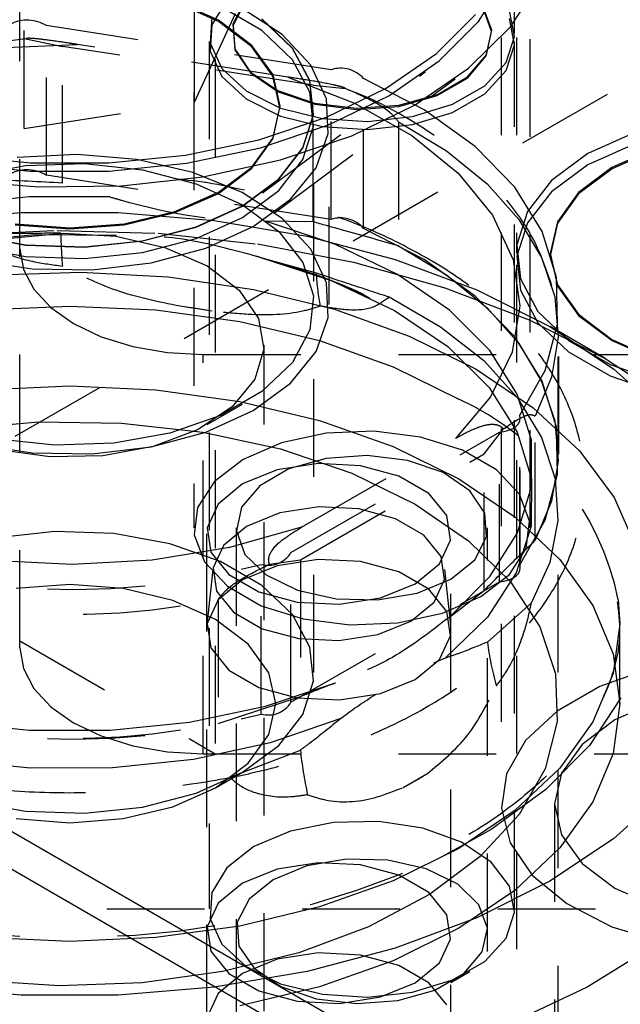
# Model space of a CAD drawing. Header units: inches. Extents: x 1907 to 2452, y -210 to -54.
# Tile 173 of 256: x 1988.724 to 1989.339, y -193.735 to -192.728. Entities that reach past the tile are written whole.
import ezdxf

# ---------------------------------------------------------------- set-up
doc = ezdxf.new("R2010")
doc.units = ezdxf.units.IN
doc.header["$LTSCALE"] = 0.5
doc.header["$MEASUREMENT"] = 0
doc.linetypes.add('HIDDEN', pattern=[0.225, 0.15, -0.075])
doc.layers.add('SID-M-H', color=4, linetype='HIDDEN')
doc.layers.add('SID-M-S', color=105, linetype='Continuous')

msp = doc.modelspace()

# ---------------------------------------------------------------- linework, layer by layer
at = {"layer": 'SID-M-H'}
for p, q in [((1988.92417, -189.5682), (1988.92417, -193.4786)), ((1988.72417, -193.37036), (1988.72417, -189.68366)), ((1988.90217, -190.80215), (1988.90217, -193.24769)), ((1988.91792, -190.80215), (1988.91792, -192.74176)), ((1989.23042, -192.74176), (1989.23042, -190.80215)), ((1989.24617, -193.24769), (1989.24617, -190.80215)), ((1990.88405, -191.90431), (1984.17894, -195.77508)), ((1989.21675, -191.94587), (1989.21675, -193.52996)), ((1989.23225, -191.94587), (1989.23225, -192.96687)), ((1988.90272, -192.81202), (1988.90272, -192.68444)), ((1989.19363, -192.72978), (1989.22116, -192.68611)), ((1989.22628, -192.73524), (1989.25622, -192.68943)), ((1988.72844, -192.83898), (1988.72844, -192.71139)), ((1988.92727, -192.72978), (1988.88271, -192.71004)), ((1988.92746, -192.72842), (1988.88285, -192.70866)), ((1988.90272, -192.81202), (1988.94941, -192.71141)), ((1988.93603, -192.70785), (1988.92064, -192.73323)), ((1988.95471, -192.70804), (1988.94222, -192.73226)), ((1988.95496, -192.70936), (1988.94249, -192.73353)), ((1988.97193, -192.73895), (1988.92932, -192.71435)), ((1988.99273, -192.74299), (1988.95172, -192.71639)), ((1989.20675, -192.73984), (1989.19779, -192.71516)), ((1989.20702, -192.73858), (1989.19804, -192.71385)), ((1989.23031, -192.74513), (1989.22509, -192.71841)), ((1988.92064, -192.72499), (1988.9189, -192.75186)), ((1988.96146, -192.7555), (1988.92727, -192.72978)), ((1988.96169, -192.75418), (1988.92746, -192.72842)), ((1989.00311, -192.7568), (1988.97193, -192.72702)), ((1989.00311, -192.75712), (1988.97193, -192.72735)), ((1989.15049, -192.76251), (1989.19043, -192.72258)), ((1989.15339, -192.77002), (1989.19363, -192.72978)), ((1989.23031, -192.75338), (1989.22509, -192.72666)), ((1989.04267, -192.77895), (1988.75141, -192.73389)), ((1988.75141, -192.88699), (1988.75141, -192.73389)), ((1988.92064, -192.73323), (1988.9189, -192.7601)), ((1988.94222, -192.73226), (1988.94403, -192.75751)), ((1988.94249, -192.73353), (1988.9443, -192.75872)), ((1989.00311, -192.76873), (1988.97193, -192.73895)), ((1989.18336, -192.77746), (1989.22628, -192.73524)), ((1989.20135, -192.76486), (1989.20675, -192.73984)), ((1989.20161, -192.76366), (1989.20702, -192.73858)), ((1988.7303, -192.74747), (1988.76775, -192.75514)), ((1988.91792, -192.75), (1988.91792, -193.63738)), ((1988.9189, -192.75186), (1988.93096, -192.77783)), ((1989.022, -192.77433), (1988.99273, -192.74299)), ((1989.22165, -192.77155), (1989.23031, -192.74513)), ((1989.23042, -193.63738), (1989.23042, -192.75)), ((1988.70132, -192.75655), (1988.78319, -192.75315)), ((1989.02426, -192.79482), (1988.76775, -192.75514)), ((1988.76775, -192.89489), (1988.76775, -192.75514)), ((1988.99847, -192.78645), (1988.78319, -192.75315)), ((1988.9189, -192.7601), (1988.93096, -192.78607)), ((1988.94403, -192.75751), (1988.95994, -192.78105)), ((1988.9443, -192.75872), (1988.96018, -192.78222)), ((1988.98295, -192.78546), (1988.96146, -192.7555)), ((1988.98321, -192.78417), (1988.96169, -192.75418)), ((1989.02104, -192.79001), (1989.00311, -192.7568)), ((1989.02104, -192.79034), (1989.00311, -192.75712)), ((1989.22165, -192.77979), (1989.23031, -192.75338)), ((1988.60086, -192.76533), (1988.72844, -192.83898)), ((1989.02104, -192.80195), (1989.00311, -192.76873)), ((1989.09915, -192.79783), (1989.15049, -192.76251)), ((1989.10165, -192.80561), (1989.15339, -192.77002)), ((1989.18216, -192.78752), (1989.20135, -192.76486)), ((1989.18238, -192.78636), (1989.20161, -192.76366)), ((1989.19989, -192.79532), (1989.22165, -192.77155)), ((1988.93096, -192.77783), (1988.95574, -192.80059)), ((1988.95994, -192.78105), (1988.98823, -192.80033)), ((1988.97235, -192.90473), (1989.1394, -192.78095)), ((1989.03796, -192.80872), (1989.022, -192.77433)), ((1989.04267, -192.93205), (1989.04267, -192.77895)), ((1989.12869, -192.81489), (1989.18336, -192.77746)), ((1989.19989, -192.80357), (1989.22165, -192.77979)), ((1988.93096, -192.78607), (1988.95574, -192.80884)), ((1988.96018, -192.78222), (1988.98841, -192.80146)), ((1988.99028, -192.8176), (1988.98295, -192.78546)), ((1988.99055, -192.81635), (1988.98321, -192.78417)), ((1988.98468, -192.92518), (1989.16957, -192.78818)), ((1988.99847, -192.78645), (1989.06643, -192.81303)), ((1989.02468, -192.82474), (1989.02104, -192.79001)), ((1989.02468, -192.82507), (1989.02104, -192.79034)), ((1989.07589, -192.94121), (1989.07589, -192.78811)), ((1989.13789, -192.81999), (1989.07589, -192.78811)), ((1989.15128, -192.80535), (1989.18216, -192.78752)), ((1989.15143, -192.80423), (1989.18238, -192.78636)), ((1988.95574, -192.80059), (1988.99104, -192.81813)), ((1988.98823, -192.80033), (1989.02583, -192.81326)), ((1988.98841, -192.80146), (1989.02593, -192.81437)), ((1989.02468, -192.83667), (1989.02104, -192.80195)), ((1989.02426, -192.93456), (1989.02426, -192.79482)), ((1989.02426, -192.79482), (1989.05727, -192.79805)), ((1989.03796, -192.82747), (1989.09915, -192.79783)), ((1989.16695, -192.81433), (1989.19989, -192.79532)), ((1988.72844, -192.83898), (1988.90272, -192.81202)), ((1988.95574, -192.80884), (1988.99104, -192.82638)), ((1989.03975, -192.84431), (1989.03796, -192.80872)), ((1989.03999, -192.83548), (1989.10165, -192.80561)), ((1989.11203, -192.81642), (1989.15128, -192.80535)), ((1989.11211, -192.81532), (1989.15143, -192.80423)), ((1989.16695, -192.82258), (1989.19989, -192.80357)), ((1988.98295, -192.84975), (1988.99028, -192.8176)), ((1988.98321, -192.84854), (1988.99055, -192.81635)), ((1988.99104, -192.81813), (1989.03373, -192.82888)), ((1989.02514, -192.81635), (1989.02514, -192.81603)), ((1989.02583, -192.81326), (1989.06867, -192.81845)), ((1989.02593, -192.81437), (1989.06868, -192.81954)), ((1989.06386, -192.84645), (1989.12869, -192.81489)), ((1989.06643, -192.81303), (1989.12515, -192.84614)), ((1989.06867, -192.81845), (1989.11211, -192.81532)), ((1989.06868, -192.81954), (1989.11203, -192.81642)), ((1989.12577, -192.8269), (1989.16695, -192.81433)), ((1989.18991, -192.85735), (1989.13789, -192.81999)), ((1988.96879, -192.85053), (1989.03796, -192.82747)), ((1988.99104, -192.82638), (1989.03373, -192.83713)), ((1989.01382, -192.85897), (1989.02468, -192.82474)), ((1989.01382, -192.85929), (1989.02468, -192.82507)), ((1989.02514, -193.39544), (1989.02514, -192.82796)), ((1989.03373, -192.82888), (1989.08001, -192.83189)), ((1989.04076, -193.01906), (1989.04076, -192.83094)), ((1989.08001, -192.83189), (1989.12577, -192.8269)), ((1989.11177, -192.83229), (1989.11177, -192.95914)), ((1989.11177, -192.83229), (1989.16089, -192.86208)), ((1989.12577, -192.83514), (1989.16695, -192.82258)), ((1988.97028, -192.85871), (1989.03999, -192.83548)), ((1989.01382, -192.8709), (1989.02468, -192.83667)), ((1989.03373, -192.83713), (1989.08001, -192.84014)), ((1989.08001, -192.84014), (1989.12577, -192.83514)), ((1988.89373, -192.8663), (1988.96879, -192.85053)), ((1988.96146, -192.8797), (1988.98295, -192.84975)), ((1988.96169, -192.87853), (1988.98321, -192.84854)), ((1988.99071, -192.87122), (1989.06386, -192.84645)), ((1989.02728, -192.87917), (1989.03975, -192.84431)), ((1989.12515, -192.84614), (1989.17275, -192.88474)), ((1989.35291, -192.84336), (1989.30547, -192.86482)), ((1988.89465, -192.87461), (1988.97028, -192.85871)), ((1988.98908, -192.89069), (1989.01382, -192.85897)), ((1988.98908, -192.89102), (1989.01382, -192.85929)), ((1989.16089, -192.86208), (1989.20218, -192.89559)), ((1989.23051, -192.89916), (1989.18991, -192.85735)), ((1989.35291, -192.85497), (1989.30547, -192.87642)), ((1989.37454, -192.85917), (1989.32992, -192.87893)), ((1989.37467, -192.86055), (1989.33011, -192.88029)), ((1988.65654, -192.8663), (1988.7352, -192.87431)), ((1988.78286, -192.86578), (1988.72142, -192.86888)), ((1988.84389, -192.87094), (1988.78286, -192.86578)), ((1988.81508, -192.87431), (1988.89373, -192.8663)), ((1988.9012, -192.88409), (1988.84389, -192.87094)), ((1988.91137, -192.88851), (1988.99071, -192.87122)), ((1988.98908, -192.90262), (1989.01382, -192.8709)), ((1989.30547, -192.86482), (1989.2683, -192.8922)), ((1988.65563, -192.87461), (1988.73489, -192.88267)), ((1988.67254, -192.88745), (1988.73007, -192.8771)), ((1988.73007, -192.8771), (1988.79023, -192.875)), ((1988.73489, -192.88267), (1988.81538, -192.88267)), ((1988.7352, -192.87431), (1988.81508, -192.87431)), ((1988.79023, -192.875), (1988.84951, -192.88127)), ((1988.81538, -192.88267), (1988.89465, -192.87461)), ((1988.84951, -192.88127), (1988.90447, -192.89555)), ((1988.92727, -192.90543), (1988.96146, -192.8797)), ((1988.92746, -192.90429), (1988.96169, -192.87853)), ((1989.00122, -192.91144), (1989.02728, -192.87917)), ((1989.30547, -192.87642), (1989.2683, -192.90381)), ((1989.32992, -192.87893), (1989.29569, -192.90469)), ((1989.33011, -192.88029), (1989.29592, -192.90601)), ((1988.65945, -192.8916), (1988.74332, -192.89885)), ((1989.04267, -192.93205), (1988.75141, -192.88699)), ((1988.82811, -192.89781), (1988.91137, -192.88851)), ((1988.95172, -192.90451), (1988.9012, -192.88409)), ((1988.95192, -192.91808), (1988.98908, -192.89069)), ((1988.95192, -192.91841), (1988.98908, -192.89102)), ((1989.17275, -192.88474), (1989.20773, -192.92761)), ((1989.2683, -192.8922), (1989.24357, -192.92393)), ((1988.74332, -192.89885), (1988.82811, -192.89781)), ((1988.90447, -192.89555), (1988.95192, -192.91701)), ((1988.95192, -192.93001), (1988.98908, -192.90262)), ((1989.20218, -192.89559), (1989.23481, -192.93215)), ((1989.25858, -192.94428), (1989.23051, -192.89916)), ((1988.73371, -192.90909), (1988.65233, -192.91739)), ((1988.81635, -192.90908), (1988.73371, -192.90909)), ((1988.88271, -192.92516), (1988.92727, -192.90543)), ((1988.88285, -192.92405), (1988.92746, -192.90429)), ((1988.99273, -192.9311), (1988.95172, -192.90451)), ((1988.96296, -192.93937), (1989.00122, -192.91144)), ((1989.2683, -192.90381), (1989.24357, -192.93554)), ((1989.29569, -192.90469), (1989.27417, -192.93468)), ((1989.29592, -192.90601), (1989.27443, -192.93597)), ((1988.90447, -192.93954), (1988.95192, -192.91808)), ((1988.90447, -192.93986), (1988.95192, -192.91841)), ((1988.95192, -192.91701), (1988.98908, -192.94439)), ((1988.62741, -192.93321), (1988.72556, -192.92507)), ((1988.72556, -192.92507), (1988.82472, -192.92507)), ((1988.82472, -192.92507), (1988.92287, -192.93321)), ((1988.83082, -192.93757), (1988.88271, -192.92516)), ((1988.83089, -192.93647), (1988.88285, -192.92405)), ((1988.90447, -192.95147), (1988.95192, -192.93001)), ((1989.022, -192.96244), (1988.99273, -192.9311)), ((1989.20773, -192.92761), (1989.22898, -192.97339)), ((1989.24357, -192.92393), (1989.2327, -192.95815)), ((1989.23481, -192.93215), (1989.2581, -192.97101)), ((1988.65902, -192.94824), (1988.76219, -192.94325)), ((1988.71938, -192.93647), (1988.77514, -192.94071)), ((1988.71945, -192.93757), (1988.77514, -192.9418)), ((1988.76219, -192.94325), (1988.86559, -192.94624)), ((1988.77514, -192.94071), (1988.83089, -192.93647)), ((1988.77514, -192.9418), (1988.83082, -192.93757)), ((1988.84951, -192.95382), (1988.90447, -192.93954)), ((1988.84951, -192.95414), (1988.90447, -192.93986)), ((1988.91459, -192.96145), (1988.96296, -192.93937)), ((1988.92287, -192.93321), (1989.01802, -192.94934)), ((1989.02426, -192.93456), (1988.97566, -192.93373)), ((1989.04722, -192.95759), (1988.97566, -192.93373)), ((1989.13789, -192.97309), (1989.07589, -192.94121)), ((1989.24357, -192.93554), (1989.2327, -192.96976)), ((1989.27417, -192.93468), (1989.26683, -192.96687)), ((1989.27443, -192.93597), (1989.2671, -192.96811)), ((1988.65624, -192.95546), (1988.73908, -192.94751)), ((1988.67254, -192.94764), (1988.73007, -192.95799)), ((1988.67254, -192.94796), (1988.73007, -192.95831)), ((1988.71496, -192.95129), (1988.76835, -192.94598)), ((1988.73908, -192.94751), (1988.82306, -192.94812)), ((1988.76835, -192.94598), (1988.82224, -192.94917)), ((1988.82224, -192.94917), (1988.87264, -192.96065)), ((1988.84951, -192.96575), (1988.90447, -192.95147)), ((1988.86559, -192.94624), (1988.96737, -192.95717)), ((1988.98908, -192.94439), (1989.01382, -192.97612)), ((1989.01802, -192.94934), (1989.10822, -192.97312)), ((1989.27335, -192.99145), (1989.25858, -192.94428)), ((1988.67254, -192.95957), (1988.73007, -192.96992)), ((1988.72417, -192.96209), (1988.72777, -192.98321)), ((1988.73007, -192.95799), (1988.79023, -192.96009)), ((1988.73007, -192.95831), (1988.79023, -192.96041)), ((1988.79023, -192.96009), (1988.84951, -192.95382)), ((1988.79023, -192.96041), (1988.84951, -192.95414)), ((1988.85869, -192.9765), (1988.91459, -192.96145)), ((1988.87264, -192.96065), (1988.91581, -192.97955)), ((1988.96737, -192.95717), (1989.06573, -192.97583)), ((1989.03796, -192.99683), (1989.022, -192.96244)), ((1989.11052, -192.98826), (1989.04722, -192.95759)), ((1989.11177, -192.95914), (1989.16089, -192.98893)), ((1989.2327, -192.95815), (1989.23634, -192.99288)), ((1988.67707, -192.97345), (1988.73664, -192.98266)), ((1988.73007, -192.96992), (1988.79023, -192.97202)), ((1988.79023, -192.97202), (1988.84951, -192.96575)), ((1988.96954, -192.97078), (1989.02722, -192.98666)), ((1988.96954, -192.97078), (1989.04279, -192.99449)), ((1989.10822, -192.97312), (1989.19164, -193.00407)), ((1989.18991, -193.01045), (1989.13789, -192.97309)), ((1989.22898, -192.97339), (1989.23581, -193.02061)), ((1989.2327, -192.96976), (1989.23634, -193.00449)), ((1989.2581, -192.97101), (1989.27159, -193.01139)), ((1989.26683, -192.96687), (1989.27417, -192.99905)), ((1989.2671, -192.96811), (1989.27443, -193.00026)), ((1988.72777, -192.98321), (1988.73844, -193.00352)), ((1988.73664, -192.98266), (1988.79829, -192.9837)), ((1988.79829, -192.9837), (1988.85869, -192.9765)), ((1988.91581, -192.97955), (1988.94854, -193.00447)), ((1989.01382, -192.97612), (1989.02468, -193.01034)), ((1989.06573, -192.97583), (1989.15889, -193.00189)), ((1989.23225, -192.97847), (1989.23225, -194.15947)), ((1988.69653, -192.98886), (1988.7864, -192.98588)), ((1988.7864, -192.98588), (1988.87601, -192.99085)), ((1988.87601, -192.99085), (1988.96326, -193.00366)), ((1989.16363, -193.02481), (1989.11052, -192.98826)), ((1989.16089, -192.98893), (1989.20218, -193.02244)), ((1989.23634, -192.99288), (1989.25427, -193.0261)), ((1989.2744, -193.03938), (1989.27335, -192.99145)), ((1988.73844, -193.00352), (1988.75577, -193.02223)), ((1988.96326, -193.00366), (1989.04609, -193.024)), ((1989.03975, -193.03242), (1989.03796, -192.99683)), ((1989.04279, -192.99449), (1989.10765, -193.02529)), ((1989.15889, -193.00189), (1989.24521, -193.03488)), ((1989.27417, -192.99905), (1989.29569, -193.02905)), ((1989.27443, -193.00026), (1989.29592, -193.03022)), ((1988.94854, -193.00447), (1988.96842, -193.03356)), ((1989.02468, -193.01034), (1989.02104, -193.04507)), ((1989.10213, -193.01136), (1989.15467, -193.04181)), ((1989.23051, -193.05226), (1989.18991, -193.01045)), ((1989.19164, -193.00407), (1989.26658, -193.04156)), ((1989.23634, -193.00449), (1989.25427, -193.0377)), ((1989.27159, -193.01139), (1989.275, -193.05247)), ((1988.68707, -193.02466), (1988.77514, -193.02066)), ((1988.75577, -193.02223), (1988.77909, -193.03863)), ((1988.77514, -193.02066), (1988.86321, -193.02466)), ((1988.9208, -193.02598), (1988.88814, -193.02093)), ((1989.20218, -193.02244), (1989.23481, -193.059)), ((1989.23581, -193.02061), (1989.22802, -193.06778)), ((1989.27564, -193.17216), (1989.27564, -193.01906)), ((1988.86321, -193.02466), (1988.94912, -193.03657)), ((1988.96842, -193.03356), (1988.97396, -193.06467)), ((1989.02728, -193.06729), (1989.03975, -193.03242)), ((1989.04609, -193.024), (1989.12258, -193.05141)), ((1989.10765, -193.02529), (1989.16208, -193.06221)), ((1989.20494, -193.06613), (1989.16363, -193.02481)), ((1989.25427, -193.0261), (1989.28545, -193.05587)), ((1989.29569, -193.02905), (1989.32992, -193.0548)), ((1989.29592, -193.03022), (1989.33011, -193.05594)), ((1988.77909, -193.03863), (1988.8075, -193.05209)), ((1988.94912, -193.03657), (1989.03074, -193.05609)), ((1989.15467, -193.04181), (1989.1988, -193.07643)), ((1989.24521, -193.03488), (1989.32315, -193.07423)), ((1989.25427, -193.0377), (1989.28545, -193.06748)), ((1989.26171, -193.08675), (1989.2744, -193.03938)), ((1989.26658, -193.04156), (1989.33151, -193.08482)), ((1989.32324, -193.07428), (1989.26666, -193.0416)), ((1988.8075, -193.05209), (1988.83992, -193.06209)), ((1989.02104, -193.04507), (1989.00311, -193.07829)), ((1989.12258, -193.05141), (1989.19092, -193.08524)), ((1989.25858, -193.09738), (1989.23051, -193.05226)), ((1989.275, -193.05247), (1989.26827, -193.09341)), ((1989.27514, -193.17257), (1989.27514, -193.04572)), ((1988.83992, -193.06209), (1988.87509, -193.06825)), ((1988.97408, -194.1418), (1988.97408, -193.06075)), ((1989.03074, -193.05609), (1989.10606, -193.08273)), ((1989.16208, -193.06221), (1989.20437, -193.10409)), ((1989.23481, -193.059), (1989.2581, -193.09786)), ((1989.28545, -193.05587), (1989.32807, -193.08048)), ((1989.32992, -193.0548), (1989.37454, -193.07456)), ((1989.33011, -193.05594), (1989.37467, -193.07568)), ((1988.87509, -193.06825), (1988.91167, -193.07033)), ((1988.91167, -193.07033), (1990.28667, -193.07033)), ((1988.91167, -193.4786), (1988.91167, -193.07033)), ((1988.97396, -193.06467), (1988.96475, -193.09549)), ((1989.00122, -193.09956), (1989.02728, -193.06729)), ((1989.2332, -193.11096), (1989.20494, -193.06613)), ((1989.22802, -193.06778), (1989.20585, -193.11341)), ((1989.28545, -193.06748), (1989.32807, -193.09208)), ((1989.00311, -193.07829), (1988.97193, -193.10806)), ((1989.10606, -193.08273), (1989.17324, -193.11585)), ((1989.1988, -193.07643), (1989.23353, -193.11445)), ((1989.32315, -193.07423), (1989.3913, -193.11921)), ((1989.32807, -193.08048), (1989.37964, -193.09847)), ((1989.19092, -193.08524), (1989.24951, -193.12469)), ((1989.23563, -193.13226), (1989.26171, -193.08675)), ((1989.26827, -193.09341), (1989.25152, -193.13338)), ((1989.32807, -193.09208), (1989.37964, -193.11008)), ((1989.33151, -193.08482), (1989.38513, -193.13298)), ((1988.68707, -193.10632), (1988.77514, -193.10231)), ((1988.77514, -193.10231), (1988.86321, -193.10632)), ((1988.96475, -193.09549), (1988.94149, -193.12374)), ((1988.96296, -193.12749), (1989.00122, -193.09956)), ((1989.20437, -193.10409), (1989.2332, -193.14962)), ((1989.2581, -193.09786), (1989.27159, -193.13824)), ((1989.27335, -193.14455), (1989.25858, -193.09738)), ((1988.86321, -193.10632), (1988.94912, -193.11822)), ((1988.97193, -193.10806), (1988.92932, -193.13267)), ((1989.20585, -193.11341), (1989.17001, -193.15604)), ((1989.24756, -193.15794), (1989.2332, -193.11096)), ((1989.23353, -193.11445), (1989.2581, -193.15502)), ((1988.94149, -193.12374), (1988.90588, -193.14731)), ((1988.91583, -193.14195), (1988.95194, -193.12109)), ((1988.94912, -193.11822), (1989.03074, -193.13774)), ((1988.92932, -193.13267), (1988.87774, -193.15066)), ((1988.91459, -193.14957), (1988.96296, -193.12749)), ((1989.23563, -193.28536), (1989.23563, -193.13226)), ((1989.23626, -193.13522), (1989.23563, -193.13226)), ((1989.24951, -193.12469), (1989.29699, -193.16884)), ((1989.25152, -193.26023), (1989.25152, -193.13338)), ((1988.65945, -193.14652), (1988.74332, -193.13927)), ((1988.74332, -193.13927), (1988.82811, -193.14031)), ((1988.82811, -193.14031), (1988.91137, -193.1496)), ((1989.03074, -193.13774), (1989.10606, -193.16439)), ((1989.22853, -193.14593), (1989.23187, -193.14366)), ((1989.23187, -193.14366), (1989.23434, -193.14104)), ((1989.23434, -193.14104), (1989.23582, -193.13819)), ((1989.23582, -193.13819), (1989.23626, -193.13522)), ((1989.23626, -193.28859), (1989.23626, -193.13549)), ((1989.27159, -193.13824), (1989.275, -193.17932)), ((1989.2744, -193.19248), (1989.27335, -193.14455)), ((1988.87774, -193.15066), (1988.8202, -193.16102)), ((1988.85869, -193.16462), (1988.91459, -193.14957)), ((1988.90588, -193.14731), (1988.86058, -193.16447)), ((1988.91137, -193.1496), (1988.99071, -193.16689)), ((1989.03761, -193.15067), (1988.99174, -193.16054)), ((1989.00158, -193.27287), (1989.2148, -193.14978)), ((1989.08644, -193.14865), (1989.03761, -193.15067)), ((1989.13428, -193.15466), (1989.08644, -193.14865)), ((1989.17724, -193.1682), (1989.13428, -193.15466)), ((1989.19925, -193.17182), (1989.21896, -193.14641)), ((1989.2148, -193.14978), (1989.2198, -193.14905)), ((1989.2148, -193.30288), (1989.2148, -193.14978)), ((1989.2198, -193.14905), (1989.22445, -193.14775)), ((1989.22445, -193.14775), (1989.22853, -193.14593)), ((1989.2332, -193.14962), (1989.24767, -193.19738)), ((1988.67707, -193.16157), (1988.73664, -193.17078)), ((1988.76004, -193.16312), (1988.70076, -193.15684)), ((1988.8202, -193.16102), (1988.76004, -193.16312)), ((1988.79829, -193.17182), (1988.85869, -193.16462)), ((1988.86058, -193.16447), (1988.80894, -193.17393)), ((1988.99174, -193.16054), (1988.95255, -193.17748)), ((1989.01242, -193.24701), (1989.17001, -193.15604)), ((1989.10606, -193.16439), (1989.17324, -193.19751)), ((1989.24756, -193.20565), (1989.24756, -193.15794)), ((1989.2581, -193.15502), (1989.27196, -193.19725)), ((1988.75479, -193.17499), (1988.70216, -193.16759)), ((1988.73664, -193.17078), (1988.79829, -193.17182)), ((1988.80894, -193.17393), (1988.75479, -193.17499)), ((1988.99071, -193.16689), (1989.06386, -193.19167)), ((1989.01147, -193.28022), (1989.19925, -193.17182)), ((1989.07948, -193.17357), (1989.0375, -193.17659)), ((1989.12088, -193.17858), (1989.07948, -193.17357)), ((1989.21186, -193.18819), (1989.17724, -193.1682)), ((1989.19925, -193.31156), (1989.19925, -193.17182)), ((1989.29699, -193.16884), (1989.33223, -193.21666)), ((1988.95255, -193.17748), (1988.92321, -193.2001)), ((1989.02941, -193.18182), (1988.98748, -193.18831)), ((1989.0375, -193.17659), (1988.9995, -193.18732)), ((1989.07266, -193.18401), (1989.02941, -193.18182)), ((1989.112, -193.1946), (1989.07266, -193.18401)), ((1989.15722, -193.19108), (1989.12088, -193.17858)), ((1989.275, -193.17932), (1989.26827, -193.22026)), ((1988.98748, -193.18831), (1988.95192, -193.20268)), ((1988.9995, -193.18732), (1988.96959, -193.20458)), ((1989.06386, -193.19167), (1989.12869, -193.22323)), ((1989.1427, -193.21232), (1989.112, -193.1946)), ((1989.18456, -193.20972), (1989.15722, -193.19108)), ((1989.23532, -193.21299), (1989.21186, -193.18819)), ((1989.26171, -193.23985), (1989.2744, -193.19248)), ((1988.92321, -193.2001), (1988.9061, -193.22658)), ((1988.95192, -193.20268), (1988.92702, -193.22321)), ((1988.96959, -193.20458), (1988.95101, -193.22652)), ((1989.17324, -193.19751), (1989.23062, -193.23629)), ((1989.24767, -193.19738), (1989.24732, -193.24586)), ((1989.27196, -193.19725), (1989.27481, -193.24019)), ((1989.16104, -193.23503), (1989.1427, -193.21232)), ((1989.19993, -193.23247), (1989.18456, -193.20972)), ((1989.23322, -193.25263), (1989.24756, -193.20565)), ((1989.24573, -193.24061), (1989.23532, -193.21299)), ((1988.92702, -193.22321), (1988.91578, -193.24742)), ((1989.12869, -193.22323), (1989.18336, -193.26066)), ((1989.26827, -193.22026), (1989.25152, -193.26023)), ((1989.33223, -193.21666), (1989.35442, -193.26703)), ((1988.9061, -193.22658), (1988.90261, -193.25477)), ((1988.95101, -193.22652), (1988.94578, -193.25076)), ((1988.99006, -193.23234), (1988.95625, -193.24601)), ((1989.02994, -193.22617), (1988.99006, -193.23234)), ((1989.07107, -193.22825), (1989.02994, -193.22617)), ((1989.10849, -193.23832), (1989.07107, -193.22825)), ((1989.16483, -193.26), (1989.16104, -193.23503)), ((1989.20168, -193.25687), (1989.19993, -193.23247)), ((1989.27514, -196.79556), (1989.27514, -193.22973)), ((1989.13768, -193.25517), (1989.10849, -193.23832)), ((1989.23062, -193.23629), (1989.27678, -193.27978)), ((1989.23563, -193.28536), (1989.26171, -193.23985)), ((1989.24224, -193.2688), (1989.24573, -193.24061)), ((1989.27481, -193.24019), (1989.26658, -193.28291)), ((1988.76004, -193.25138), (1988.70076, -193.25765)), ((1988.8202, -193.25348), (1988.76004, -193.25138)), ((1988.87774, -193.26383), (1988.8202, -193.25348)), ((1988.90261, -193.25477), (1988.91301, -193.28239)), ((1988.9153, -193.25371), (1988.9153, -193.81508)), ((1988.91578, -193.24742), (1988.91956, -193.27239)), ((1988.95625, -193.24601), (1988.93257, -193.26553)), ((1989.01242, -193.24701), (1988.93857, -193.2677)), ((1988.94567, -193.24769), (1988.94567, -194.88077)), ((1988.94578, -193.25076), (1988.95446, -193.27466)), ((1989.15513, -193.27677), (1989.13768, -193.25517)), ((1989.1653, -193.81508), (1989.1653, -193.25371)), ((1989.20267, -194.88077), (1989.20267, -193.24769)), ((1989.20497, -193.29746), (1989.23322, -193.25263)), ((1989.24732, -193.24586), (1989.23216, -193.29355)), ((1988.92932, -193.28183), (1988.87774, -193.26383)), ((1988.93257, -193.26553), (1988.92188, -193.28855)), ((1989.15359, -193.28421), (1989.16483, -193.26)), ((1989.18336, -193.26066), (1989.22628, -193.30288)), ((1989.18961, -193.28027), (1989.20168, -193.25687)), ((1988.93857, -193.2677), (1988.85954, -193.2805)), ((1988.91956, -193.27239), (1988.93791, -193.2951)), ((1988.95446, -193.27466), (1988.97611, -193.29563)), ((1989.00158, -193.42597), (1989.00158, -193.27287)), ((1989.22513, -193.29528), (1989.24224, -193.2688)), ((1988.77782, -193.285), (1988.69602, -193.28105)), ((1988.85954, -193.2805), (1988.77782, -193.285)), ((1988.91301, -193.28239), (1988.93648, -193.30719)), ((1988.97193, -193.30644), (1988.92932, -193.28183)), ((1988.97123, -193.43799), (1988.97123, -193.28489)), ((1988.97961, -193.28459), (1989.01147, -193.28022)), ((1989.02941, -193.27981), (1988.98748, -193.28629)), ((1989.01147, -193.28022), (1989.01147, -193.41996)), ((1989.07266, -193.28199), (1989.02941, -193.27981)), ((1989.112, -193.29258), (1989.07266, -193.28199)), ((1989.12869, -193.30473), (1989.15359, -193.28421)), ((1989.15873, -193.30052), (1989.15513, -193.27677)), ((1989.16503, -193.30014), (1989.18961, -193.28027)), ((1989.23626, -193.28832), (1989.23563, -193.28536)), ((1989.26658, -193.28291), (1989.24745, -193.32445)), ((1989.27678, -193.27978), (1989.31058, -193.32689)), ((1988.92166, -193.29029), (1988.91554, -193.34723)), ((1988.92188, -193.28855), (1988.92548, -193.3123)), ((1988.93791, -193.2951), (1988.96861, -193.31282)), ((1988.98748, -193.28629), (1988.95192, -193.30067)), ((1988.97611, -193.29563), (1989.00839, -193.31142)), ((1989.1427, -193.3103), (1989.112, -193.29258)), ((1989.16506, -193.34723), (1989.15895, -193.29029)), ((1989.19579, -193.3179), (1989.22513, -193.29528)), ((1989.23216, -193.29355), (1989.20267, -193.33894)), ((1989.23187, -193.29676), (1989.23434, -193.29414)), ((1989.23434, -193.29414), (1989.23582, -193.29129)), ((1989.23582, -193.29129), (1989.23626, -193.28832)), ((1988.77514, -193.30555), (1988.72054, -193.3097)), ((1988.82974, -193.3097), (1988.77514, -193.30555)), ((1988.95192, -193.30067), (1988.92702, -193.3212)), ((1989.00158, -193.42597), (1989.2148, -193.30288)), ((1989.09313, -193.31911), (1989.12869, -193.30473)), ((1989.13061, -193.31433), (1989.16503, -193.30014)), ((1989.14804, -193.32354), (1989.15873, -193.30052)), ((1989.16367, -193.33878), (1989.20497, -193.29746)), ((1989.2148, -193.30288), (1989.2198, -193.30216)), ((1989.2198, -193.30216), (1989.22445, -193.30085)), ((1989.22445, -193.30085), (1989.22853, -193.29903)), ((1989.22628, -193.30288), (1989.25622, -193.34868)), ((1989.22853, -193.29903), (1989.23187, -193.29676)), ((1988.88061, -193.32186), (1988.82974, -193.3097)), ((1988.92548, -193.3123), (1988.94293, -193.3339)), ((1988.93648, -193.30719), (1988.97109, -193.32718)), ((1988.96861, -193.31282), (1989.00795, -193.32341)), ((1989.00311, -193.33621), (1988.97193, -193.30644)), ((1989.00839, -193.31142), (1989.0478, -193.32029)), ((1989.09006, -193.3213), (1989.13061, -193.31433)), ((1989.16104, -193.33302), (1989.1427, -193.3103)), ((1989.16367, -193.33878), (1989.19925, -193.31156)), ((1988.9243, -193.34122), (1988.88061, -193.32186)), ((1988.92702, -193.3212), (1988.91578, -193.3454)), ((1988.927, -193.32073), (1988.927, -193.44758)), ((1989.00795, -193.32341), (1989.0512, -193.32559)), ((1989.0478, -193.32029), (1989.09006, -193.3213)), ((1989.0512, -193.32559), (1989.09313, -193.31911)), ((1989.12436, -193.34306), (1989.14804, -193.32354)), ((1989.1566, -193.33484), (1989.19579, -193.3179)), ((1989.24745, -193.32445), (1989.20254, -193.36439)), ((1989.33652, -193.32107), (1989.33814, -193.34567)), ((1988.94293, -193.3339), (1988.97212, -193.35075)), ((1988.97109, -193.32718), (1989.01406, -193.34072)), ((1989.11073, -193.34471), (1989.1566, -193.33484)), ((1989.16483, -193.35798), (1989.16104, -193.33302)), ((1989.31058, -193.32689), (1989.33121, -193.37648)), ((1988.91578, -193.3454), (1988.91956, -193.37037)), ((1988.95783, -193.36644), (1988.9243, -193.34122)), ((1989.02104, -193.36943), (1989.00311, -193.33621)), ((1989.01406, -193.34072), (1989.0619, -193.34673)), ((1989.0619, -193.34673), (1989.11073, -193.34471)), ((1989.09054, -193.35673), (1989.12436, -193.34306)), ((1989.20267, -193.33894), (1989.15977, -193.38062)), ((1989.33814, -193.34567), (1989.33121, -193.39652)), ((1989.33814, -193.42733), (1989.33814, -193.34567)), ((1988.97212, -193.35075), (1989.00954, -193.36082)), ((1989.25622, -193.34868), (1989.27233, -193.39675)), ((1988.72417, -193.36315), (1988.92417, -193.4786)), ((1989.00954, -193.36082), (1989.05066, -193.3629)), ((1989.05066, -193.3629), (1989.09054, -193.35673)), ((1989.15359, -193.38219), (1989.16483, -193.35798)), ((1988.72417, -193.37036), (1988.72777, -193.39148)), ((1988.91956, -193.37037), (1988.93791, -193.39308)), ((1988.9789, -193.39581), (1988.95783, -193.36644)), ((1989.02468, -193.40416), (1989.02104, -193.36943)), ((1989.12869, -193.40272), (1989.15359, -193.38219)), ((1989.14776, -193.38567), (1989.15977, -193.38062)), ((1989.33121, -193.37648), (1989.33814, -193.42733)), ((1988.72777, -193.39148), (1988.73844, -193.41179)), ((1988.93791, -193.39308), (1988.96861, -193.4108)), ((1988.98609, -193.42733), (1988.9789, -193.39581)), ((1989.37004, -193.39105), (1989.31757, -193.40973)), ((1988.97547, -193.42995), (1989.04705, -193.40611)), ((1989.01382, -193.43838), (1989.02468, -193.40416)), ((1989.09313, -193.41709), (1989.12869, -193.40272)), ((1989.27233, -193.39675), (1989.27413, -193.4457)), ((1989.33121, -193.39652), (1989.31058, -193.44611)), ((1988.73844, -193.41179), (1988.75577, -193.4305)), ((1988.96861, -193.4108), (1989.00795, -193.4214)), ((1989.31757, -193.40973), (1989.27398, -193.4349)), ((1988.927, -193.44758), (1989.01147, -193.41996)), ((1989.00795, -193.4214), (1989.0512, -193.42358)), ((1989.0512, -193.42358), (1989.09313, -193.41709)), ((1989.33903, -193.42146), (1989.30698, -193.47002)), ((1989.37677, -193.4245), (1989.33308, -193.44385)), ((1988.75577, -193.4305), (1988.77909, -193.4469)), ((1988.89781, -193.44626), (1988.97547, -193.42995)), ((1988.9789, -193.45885), (1988.98609, -193.42733)), ((1989.27398, -193.4349), (1989.24162, -193.46518)), ((1989.33814, -193.42733), (1989.33121, -193.47817)), ((1988.6524, -193.44625), (1988.73378, -193.45453)), ((1988.81642, -193.45454), (1988.89781, -193.44626)), ((1989.05254, -193.44252), (1988.98034, -193.46729)), ((1988.98908, -193.47011), (1989.01382, -193.43838)), ((1989.27413, -193.4457), (1989.26157, -193.49411)), ((1989.31058, -193.44611), (1989.27678, -193.49323)), ((1989.33308, -193.44385), (1989.29956, -193.46907)), ((1988.73378, -193.45453), (1988.81642, -193.45454)), ((1988.77909, -193.4469), (1988.8075, -193.46036)), ((1988.8075, -193.46036), (1988.83992, -193.47037)), ((1988.95783, -193.48822), (1988.9789, -193.45885)), ((1989.24162, -193.46518), (1989.22223, -193.49897)), ((1988.83992, -193.47037), (1988.87509, -193.47652)), ((1988.87509, -193.47652), (1988.91167, -193.4786)), ((1988.98034, -193.46729), (1988.90171, -193.48431)), ((1988.93922, -193.50238), (1989.01126, -193.47481)), ((1988.95192, -193.49749), (1988.98908, -193.47011)), ((1989.30698, -193.47002), (1989.26247, -193.5152)), ((1989.29956, -193.46907), (1989.27848, -193.49844)), ((1988.73513, -193.49327), (1988.6524, -193.48492)), ((1988.90171, -193.48431), (1988.81911, -193.49307)), ((1988.91167, -193.4786), (1990.28667, -193.4786)), ((1989.33121, -193.47817), (1989.31058, -193.52776)), ((1988.81911, -193.49307), (1988.73513, -193.49327)), ((1988.9243, -193.51344), (1988.95783, -193.48822)), ((1989.27678, -193.49323), (1989.23062, -193.53671)), ((1989.26157, -193.49411), (1989.23502, -193.54061)), ((1988.90447, -193.51895), (1988.95192, -193.49749)), ((1988.92433, -193.51342), (1988.95194, -193.49748)), ((1989.11654, -193.51299), (1989.14044, -193.49919)), ((1989.22223, -193.49897), (1989.21686, -193.53442)), ((1989.27848, -193.49844), (1989.2713, -193.52996)), ((1988.88061, -193.53279), (1988.9243, -193.51344)), ((1989.26247, -193.5152), (1989.20654, -193.55591)), ((1988.67254, -193.52705), (1988.73007, -193.5374)), ((1988.84951, -193.53323), (1988.90447, -193.51895)), ((1989.38513, -193.51754), (1989.33151, -193.5657)), ((1988.73007, -193.5374), (1988.79023, -193.5395)), ((1988.79023, -193.5395), (1988.84951, -193.53323)), ((1988.82974, -193.54496), (1988.88061, -193.53279)), ((1989.23062, -193.53671), (1989.17324, -193.57549)), ((1989.21686, -193.53442), (1989.22579, -193.56963)), ((1989.2713, -193.52996), (1989.2713, -194.86092)), ((1989.2713, -193.52996), (1989.27848, -193.56148)), ((1989.31058, -193.52776), (1989.27678, -193.57488)), ((1988.72054, -193.54496), (1988.77514, -193.54911)), ((1988.77514, -193.54911), (1988.82974, -193.54496)), ((1989.23502, -193.54061), (1989.19524, -193.58385)), ((1989.04512, -193.54876), (1989.00116, -193.55764)), ((1989.09166, -193.54775), (1989.04512, -193.54876)), ((1989.13665, -193.55471), (1989.09166, -193.54775)), ((1989.17609, -193.56901), (1989.13665, -193.55471)), ((1989.20654, -193.55591), (1989.15602, -193.58387)), ((1989.00116, -193.55764), (1988.96368, -193.5736)), ((1989.33151, -193.5657), (1989.26658, -193.60896)), ((1989.27848, -193.56148), (1989.29956, -193.59085)), ((1988.96368, -193.5736), (1988.93603, -193.59524)), ((1989.17324, -193.57549), (1989.10606, -193.60861)), ((1989.20647, -193.58939), (1989.17609, -193.56901)), ((1989.22579, -193.56963), (1989.24855, -193.6027)), ((1989.27678, -193.57488), (1989.23062, -193.61837)), ((1989.05827, -193.58643), (1989.01773, -193.5934)), ((1989.10054, -193.58744), (1989.05827, -193.58643)), ((1989.13995, -193.59632), (1989.10054, -193.58744)), ((1989.19524, -193.58385), (1989.14338, -193.62258)), ((1988.93603, -193.59524), (1988.92064, -193.62061)), ((1988.98748, -193.59658), (1988.95192, -193.61095)), ((1989.01773, -193.5934), (1988.98331, -193.60759)), ((1989.02941, -193.59009), (1988.98748, -193.59658)), ((1989.07266, -193.59228), (1989.02941, -193.59009)), ((1989.112, -193.60287), (1989.07266, -193.59228)), ((1989.17222, -193.6121), (1989.13995, -193.59632)), ((1989.22509, -193.61404), (1989.20647, -193.58939)), ((1989.29956, -193.59085), (1989.33308, -193.61607)), ((1988.98331, -193.60759), (1988.95873, -193.62746)), ((1989.1427, -193.62059), (1989.112, -193.60287)), ((1989.24855, -193.6027), (1989.28391, -193.63185)), ((1988.95192, -193.61095), (1988.92702, -193.63148)), ((1989.10606, -193.60861), (1989.03074, -193.63526)), ((1989.19388, -193.63308), (1989.17222, -193.6121)), ((1989.26658, -193.60896), (1989.19164, -193.64645)), ((1989.23031, -193.64076), (1989.22509, -193.61404)), ((1989.33308, -193.61607), (1989.37677, -193.63542)), ((1988.92064, -193.62061), (1988.9189, -193.64748)), ((1988.95873, -193.62746), (1988.94666, -193.65087)), ((1989.14338, -193.62258), (1989.08092, -193.6557)), ((1989.16104, -193.6433), (1989.1427, -193.62059)), ((1989.23062, -193.61837), (1989.17324, -193.65715)), ((1990.3131, -193.63753), (1988.19178, -193.63753)), ((1988.92702, -193.63148), (1988.91578, -193.65569)), ((1989.03074, -193.63526), (1988.94912, -193.65478)), ((1989.20256, -193.65698), (1989.19388, -193.63308)), ((1989.28391, -193.63185), (1989.32996, -193.65551)), ((1988.9189, -193.64748), (1988.93096, -193.67345)), ((1989.19164, -193.64645), (1989.10822, -193.6774)), ((1989.16483, -193.66827), (1989.16104, -193.6433)), ((1989.22165, -193.66718), (1989.23031, -193.64076)), ((1988.94912, -193.65478), (1988.86321, -193.66669)), ((1988.91578, -193.65569), (1988.91956, -193.68066)), ((1988.94666, -193.65087), (1988.9484, -193.67527)), ((1989.08092, -193.6557), (1989.00967, -193.68225)), ((1989.17324, -193.65715), (1989.10606, -193.69027)), ((1989.19733, -193.68121), (1989.20256, -193.65698)), ((1989.32996, -193.65551), (1989.38422, -193.6724)), ((1988.77514, -193.67069), (1988.68707, -193.66669)), ((1988.86321, -193.66669), (1988.77514, -193.67069)), ((1989.15359, -193.69248), (1989.16483, -193.66827)), ((1989.19989, -193.69095), (1989.22165, -193.66718)), ((1988.93096, -193.67345), (1988.95574, -193.69622)), ((1988.9484, -193.67527), (1988.96378, -193.69802)), ((1989.10822, -193.6774), (1989.01802, -193.70118)), ((1989.37525, -193.67369), (1989.30453, -193.71734)), ((1988.91956, -193.68066), (1988.93791, -193.70337)), ((1989.00967, -193.68225), (1988.93166, -193.70146)), ((1989.02941, -193.68236), (1988.98748, -193.68885)), ((1989.07266, -193.68455), (1989.02941, -193.68236)), ((1989.112, -193.69514), (1989.07266, -193.68455)), ((1989.17875, -193.70315), (1989.19733, -193.68121)), ((1988.98748, -193.68885), (1988.95192, -193.70322)), ((1988.95574, -193.69622), (1988.99104, -193.71376)), ((1988.96378, -193.69802), (1988.99112, -193.71665)), ((1989.10606, -193.69027), (1989.03074, -193.71692)), ((1989.1427, -193.71286), (1989.112, -193.69514)), ((1989.12869, -193.713), (1989.15359, -193.69248)), ((1989.16695, -193.70996), (1989.19989, -193.69095)), ((1988.93166, -193.70146), (1988.84916, -193.71279)), ((1989.01802, -193.70118), (1988.92287, -193.71731)), ((1988.95192, -193.70322), (1988.92702, -193.72375)), ((1988.93791, -193.70337), (1988.96861, -193.72109)), ((1988.96367, -193.70116), (1988.98329, -193.71249)), ((1989.14884, -193.72042), (1989.17875, -193.70315)), ((1989.16505, -193.71249), (1989.18467, -193.70116)), ((1988.72556, -193.72545), (1988.62741, -193.71731)), ((1988.76453, -193.71591), (1988.6802, -193.71072)), ((1988.84916, -193.71279), (1988.76453, -193.71591)), ((1988.92287, -193.71731), (1988.82472, -193.72545)), ((1989.03074, -193.71692), (1988.94912, -193.73643)), ((1988.99104, -193.71376), (1989.03373, -193.72451)), ((1988.99112, -193.71665), (1989.02746, -193.72915)), ((1989.09313, -193.72738), (1989.12869, -193.713)), ((1989.12577, -193.72252), (1989.16695, -193.70996)), ((1989.16104, -193.73557), (1989.1427, -193.71286)), ((1989.30453, -193.71734), (1989.22436, -193.75515)), ((1988.82472, -193.72545), (1988.72556, -193.72545)), ((1988.92702, -193.72375), (1988.91578, -193.74796)), ((1988.96861, -193.72109), (1989.00795, -193.73168)), ((1989.03373, -193.72451), (1989.08001, -193.72752)), ((1989.0512, -193.73387), (1989.09313, -193.72738)), ((1989.08001, -193.72752), (1989.12577, -193.72252)), ((1989.11083, -193.73114), (1989.14884, -193.72042)), ((1989.00795, -193.73168), (1989.0512, -193.73387)), ((1989.02746, -193.72915), (1989.06886, -193.73416)), ((1989.06886, -193.73416), (1989.11083, -193.73114))]:
    msp.add_line(p, q, dxfattribs=at)
for centre, radius, start, end in [((1988.73158, -192.76596), 0.03771, 58.27005, 116.5658), ((1989.05229, -192.80888), 0.03144, 41.36304, 107.80311), ((1988.73158, -192.91907), 0.03771, 58.27005, 116.5658), ((1989.05229, -192.96198), 0.03144, 41.36304, 107.80311), ((1988.7809, -193.82235), 0.80857, 80.03601, 82.37791), ((1989.05203, -193.37986), 0.2905, 11.6773, 65.3399), ((1988.77718, -192.5663), 0.74434, 237.30173, 285.1122), ((1988.77518, -192.57594), 0.7601, 240.89291, 281.52101), ((1988.97842, -193.25873), 0.02713, 254.63371, 328.59972), ((1988.77718, -192.7194), 0.74434, 237.30173, 285.1122), ((1988.77518, -192.70279), 0.7601, 240.89291, 281.52101), ((1988.97842, -193.41183), 0.02713, 254.63371, 328.59972), ((1988.89294, -193.09805), 0.47135, 298.31925, 301.67537), ((1988.77402, -192.7437), 0.92293, 248.28226, 294.44966)]:
    msp.add_arc(centre, radius, start, end, dxfattribs=at)
for centre, major_axis, ratio, start_param, end_param in [((1988.80227, -192.77683), (0.02141, 0.24965), 0.1191862, 2.3268456, 2.5304367), ((1989.11916, -192.82584), (0.05643, 0.24418), 0.3014514, 2.3571924, 2.5607835), ((1989.39812, -193.42687), (-0.14929, 0.20172), 0.6395511, 0.8449806, 1.0485716), ((1989.16614, -193.56079), (-0.10529, 0.22758), 0.507244, 0.963656, 1.167247)]:
    msp.add_ellipse(centre, major_axis=major_axis, ratio=ratio, start_param=start_param, end_param=end_param, dxfattribs=at)
for points, knots in [([(1988.7303, -192.74747), (1988.71609, -192.74897), (1988.69721, -192.75097), (1988.67634, -192.75764), (1988.6707, -192.76199), (1988.66846, -192.76372)], [0, 0, 0, 0, 0.6481117, 0.8605343, 1, 1, 1, 1]), ([(1988.78319, -192.75315), (1988.78061, -192.75276), (1988.77049, -192.7512), (1988.75596, -192.74907), (1988.74243, -192.74742), (1988.73532, -192.74686), (1988.73189, -192.74682), (1988.73043, -192.74709), (1988.73034, -192.74736), (1988.7303, -192.74747)], [0, 0, 0, 0, 0.1265755, 0.4973264, 0.7196528, 0.8241425, 0.9085954, 0.9654259, 1, 1, 1, 1]), ([(1989.05727, -192.79805), (1989.05718, -192.79799), (1989.05666, -192.7977), (1989.05498, -192.79703), (1989.05072, -192.79579), (1989.03932, -192.7932), (1989.02117, -192.79002), (1989.00603, -192.78764), (1988.99847, -192.78645)], [0, 0, 0, 0, 0.01193677, 0.06639276, 0.13676496, 0.25736458, 0.6289881, 1, 1, 1, 1]), ([(1989.26861, -193.00024), (1989.2636, -192.98528), (1989.25323, -192.9543), (1989.22315, -192.9109), (1989.18271, -192.86991), (1989.13111, -192.8338), (1989.08779, -192.80967), (1989.06029, -192.7997), (1989.0554, -192.79793)], [0, 0, 0, 0, 0.1762918, 0.365121, 0.55881, 0.7566724, 0.9566761, 1, 1, 1, 1]), ([(1989.11177, -192.83229), (1989.10949, -192.82964), (1989.10142, -192.82023), (1989.08188, -192.80917), (1989.06573, -192.80187), (1989.05727, -192.79805)], [0, 0, 0, 0, 0.1576117, 0.5586634, 1, 1, 1, 1]), ([(1988.76775, -192.89489), (1988.74445, -192.89366), (1988.71136, -192.89192), (1988.67825, -192.89088), (1988.66846, -192.89057)], [0, 0, 0, 0, 0.70426865, 1, 1, 1, 1]), ([(1989.14091, -192.9718), (1989.13032, -192.966), (1989.09974, -192.94922), (1989.04307, -192.92584), (1988.96983, -192.90519), (1988.91675, -192.89375), (1988.88826, -192.89133), (1988.88649, -192.89118)], [0, 0, 0, 0, 0.14734909, 0.42577775, 0.70390337, 0.98158636, 1, 1, 1, 1]), ([(1988.81635, -192.90908), (1988.82028, -192.91021), (1988.86114, -192.92198), (1988.91525, -192.93308), (1988.9639, -192.9336), (1988.97566, -192.93373)], [0, 0, 0, 0, 0.0745545, 0.7763899, 1, 1, 1, 1]), ([(1989.11177, -192.95914), (1989.09178, -192.95352), (1989.06261, -192.94532), (1989.03344, -192.93714), (1989.02426, -192.93456)], [0, 0, 0, 0, 0.6853469, 1, 1, 1, 1]), ([(1988.68108, -192.94623), (1988.68763, -192.95201), (1988.70264, -192.96527), (1988.73418, -192.97532), (1988.75744, -192.97845), (1988.76766, -192.97982)], [0, 0, 0, 0, 0.30227491, 0.69331393, 1, 1, 1, 1]), ([(1988.76593, -192.94624), (1988.75132, -192.94631), (1988.72304, -192.94644), (1988.69476, -192.9463), (1988.68108, -192.94623)], [0, 0, 0, 0, 0.5165613, 1, 1, 1, 1]), ([(1988.96954, -192.97078), (1988.96845, -192.97048), (1988.93891, -192.96235), (1988.88943, -192.94915), (1988.84211, -192.94841), (1988.82306, -192.94812)], [0, 0, 0, 0, 0.0223534, 0.606414, 1, 1, 1, 1]), ([(1988.49694, -193.4707), (1988.51715, -193.47776), (1988.56069, -193.49299), (1988.63419, -193.50818), (1988.71379, -193.51755), (1988.79495, -193.51941), (1988.8756, -193.51393), (1988.95396, -193.50117), (1989.0282, -193.48138), (1989.09666, -193.45491), (1989.15773, -193.4222), (1989.20991, -193.38381), (1989.25174, -193.34046), (1989.28188, -193.29317), (1989.29929, -193.24337), (1989.30359, -193.19284), (1989.29514, -193.1433), (1989.27467, -193.09589), (1989.24278, -193.05128), (1989.20047, -193.01077), (1989.16401, -192.9853), (1989.14322, -192.97316), (1989.14091, -192.9718)], [0, 0, 0, 0, 0.0462123, 0.0995661, 0.1528469, 0.2060899, 0.2593384, 0.3126277, 0.366002, 0.4195083, 0.4731826, 0.5270221, 0.5808745, 0.6343337, 0.6868542, 0.7381688, 0.7887279, 0.8392546, 0.8905083, 0.9427986, 0.9936297, 1, 1, 1, 1]), ([(1988.88814, -193.02093), (1988.86582, -193.0164), (1988.82296, -193.00769), (1988.78557, -192.98885), (1988.76766, -192.97982)], [0, 0, 0, 0, 0.5209757, 1, 1, 1, 1]), ([(1988.9824, -192.97474), (1989.00166, -192.98053), (1989.04193, -192.99265), (1989.07843, -193.00924), (1989.09598, -193.01895), (1989.09671, -193.01936)], [0, 0, 0, 0, 0.4676385, 0.9777274, 1, 1, 1, 1]), ([(1988.98933, -192.97693), (1988.99358, -192.9781), (1989.0204, -192.98551), (1989.06056, -193.00052), (1989.09114, -193.01722), (1989.10383, -193.02416)], [0, 0, 0, 0, 0.0989572, 0.6259609, 1, 1, 1, 1]), ([(1989.02722, -192.98666), (1989.0386, -192.99046), (1989.06358, -192.99881), (1989.08855, -193.00694), (1989.10213, -193.01136)], [0, 0, 0, 0, 0.45586, 1, 1, 1, 1]), ([(1989.10213, -193.01136), (1989.09706, -193.01535), (1989.08542, -193.02448), (1989.06003, -193.02573), (1989.04027, -193.0222), (1989.03159, -193.02065)], [0, 0, 0, 0, 0.3022749, 0.6933139, 1, 1, 1, 1]), ([(1989.03159, -193.02065), (1989.02569, -193.02258), (1989.00434, -193.02954), (1988.96624, -193.03063), (1988.93324, -193.02725), (1988.9208, -193.02598)], [0, 0, 0, 0, 0.1924634, 0.6957501, 1, 1, 1, 1]), ([(1989.21896, -193.14641), (1989.22645, -193.14119), (1989.23638, -193.13424), (1989.24737, -193.13103), (1989.25034, -193.13271), (1989.25152, -193.13338)], [0, 0, 0, 0, 0.6481538, 0.8605613, 1, 1, 1, 1]), ([(1989.17001, -193.15604), (1989.17191, -193.15496), (1989.17936, -193.15072), (1989.19049, -193.14519), (1989.20219, -193.14173), (1989.2096, -193.14145), (1989.21415, -193.14254), (1989.21722, -193.14442), (1989.21849, -193.14587), (1989.21896, -193.14641)], [0, 0, 0, 0, 0.1265755, 0.4973264, 0.7196528, 0.8241425, 0.9085954, 0.9654259, 1, 1, 1, 1]), ([(1988.97961, -193.28459), (1988.97952, -193.28436), (1988.97902, -193.28306), (1988.97856, -193.28023), (1988.9793, -193.27548), (1988.98427, -193.26646), (1988.99603, -193.25689), (1989.00696, -193.2503), (1989.01242, -193.24701)], [0, 0, 0, 0, 0.01193677, 0.06639276, 0.13676496, 0.25736458, 0.6289881, 1, 1, 1, 1]), ([(1989.19925, -193.31156), (1989.21152, -193.2993), (1989.22893, -193.2819), (1989.24637, -193.26518), (1989.25152, -193.26023)], [0, 0, 0, 0, 0.704296, 1, 1, 1, 1]), ([(1988.927, -193.32073), (1988.92919, -193.31799), (1988.93699, -193.30831), (1988.95585, -193.29656), (1988.97144, -193.28871), (1988.97961, -193.28459)], [0, 0, 0, 0, 0.1576117, 0.5586634, 1, 1, 1, 1]), ([(1989.33543, -193.32329), (1989.33674, -193.3339), (1989.33994, -193.35985), (1989.33095, -193.40106), (1989.3102, -193.44615), (1989.27719, -193.48932), (1989.23297, -193.52905), (1989.18844, -193.56006), (1989.15579, -193.57558), (1989.14441, -193.58099)], [0, 0, 0, 0, 0.11381029, 0.27813212, 0.4415855, 0.60173591, 0.75949083, 0.91621288, 1, 1, 1, 1]), ([(1989.21184, -193.409), (1989.215, -193.40473), (1989.22491, -193.39136), (1989.23692, -193.36587), (1989.24449, -193.3398), (1989.24693, -193.32712), (1989.24745, -193.32445)], [0, 0, 0, 0, 0.1977853, 0.619921, 0.9198661, 1, 1, 1, 1]), ([(1989.16367, -193.33878), (1989.14426, -193.35383), (1989.11003, -193.38035), (1989.07095, -193.39661), (1989.05163, -193.40428), (1989.04705, -193.40611)], [0, 0, 0, 0, 0.4999325, 0.8813426, 1, 1, 1, 1]), ([(1989.20254, -193.36439), (1989.19279, -193.36841), (1989.17849, -193.37431), (1989.16429, -193.37909), (1989.15977, -193.38062)], [0, 0, 0, 0, 0.6812995, 1, 1, 1, 1]), ([(1989.01147, -193.41996), (1989.02211, -193.41563), (1989.034, -193.41079), (1989.0458, -193.40655), (1989.04705, -193.40611)], [0, 0, 0, 0, 0.8948337, 1, 1, 1, 1]), ([(1989.14044, -193.49919), (1989.15531, -193.4872), (1989.18385, -193.46418), (1989.20278, -193.42687), (1989.21184, -193.409)], [0, 0, 0, 0, 0.5209757, 1, 1, 1, 1]), ([(1989.05254, -193.44252), (1989.05297, -193.44219), (1989.06477, -193.43303), (1989.07685, -193.42517), (1989.08849, -193.4176)], [0, 0, 0, 0, 0.03646831, 1, 1, 1, 1]), ([(1989.05254, -193.44252), (1989.04192, -193.45125), (1989.02825, -193.46248), (1989.01436, -193.47256), (1989.01126, -193.47481)], [0, 0, 0, 0, 0.7768048, 1, 1, 1, 1]), ([(1989.01863, -193.52054), (1989.0128, -193.52146), (1988.99452, -193.52436), (1988.96768, -193.52129), (1988.94767, -193.51115), (1988.94069, -193.50391), (1988.93922, -193.50238)], [0, 0, 0, 0, 0.1977853, 0.619921, 0.9198661, 1, 1, 1, 1]), ([(1989.01863, -193.52054), (1989.02455, -193.52248), (1989.04596, -193.52951), (1989.08082, -193.52736), (1989.10676, -193.51692), (1989.11654, -193.51299)], [0, 0, 0, 0, 0.1924634, 0.6957501, 1, 1, 1, 1])]:
    msp.add_open_spline(points, degree=3, knots=knots, dxfattribs=at)
at = {"layer": 'SID-M-S'}
for p, q in [((1993.35205, -196.23492), (1987.92787, -193.1036)), ((1993.33796, -196.26536), (1987.92787, -193.14218))]:
    msp.add_line(p, q, dxfattribs=at)

doc.saveas('drawing.dxf')
